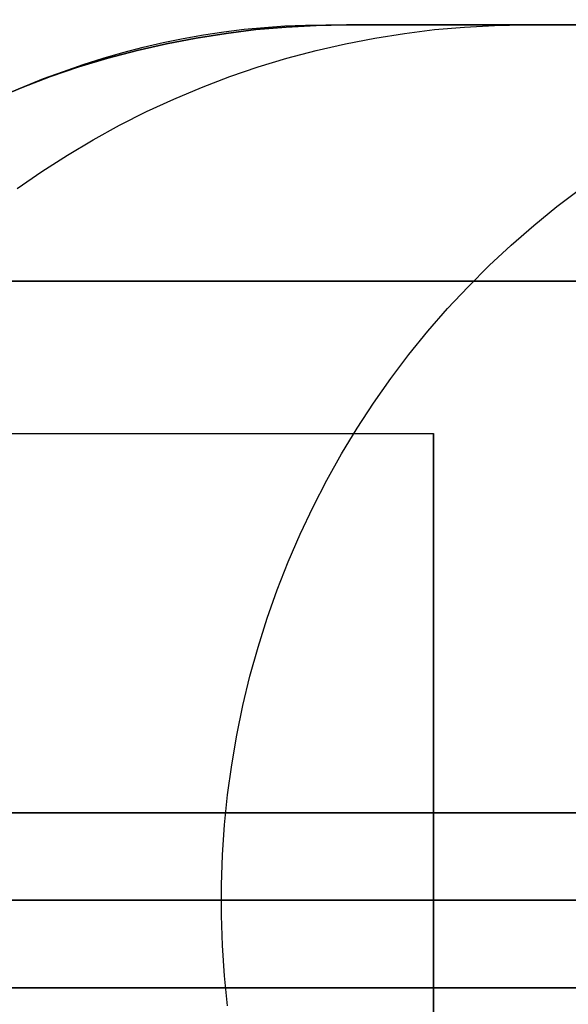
# Model space of a CAD drawing. Extents: x -3378 to 3007, y -425 to 173.
# Tile 134 of 256: x -1845 to -1836, y 72 to 89. Entities that reach past the tile are written whole.
import ezdxf

# ---------------------------------------------------------------- set-up
doc = ezdxf.new("R2010")
doc.units = 0
doc.layers.add('PREDEFINITO', color=7, linetype='CONTINUOUS')

msp = doc.modelspace()

# ---------------------------------------------------------------- linework, layer by layer
at = {"layer": 'PREDEFINITO'}
for p, q in [((-1841.271, 88.921, 2295), (-1840.755, 88.965, 2295)), ((-1840.755, 88.965, 1820), (-1841.271, 88.921, 1820)), ((-1841.271, 88.921, 2057.5), (-1840.755, 88.965, 2057.5)), ((-1840.755, 88.965, 2295), (-1840.238, 88.992, 2295)), ((-1840.238, 88.992, 1820), (-1840.755, 88.965, 1820)), ((-1840.755, 88.965, 2057.5), (-1840.238, 88.992, 2057.5)), ((-1840.238, 88.992, 2295), (-1839.721, 89.001, 2295)), ((-1839.721, 89.001, 1820), (-1840.238, 88.992, 1820)), ((-1840.238, 88.992, 2057.5), (-1839.721, 89.001, 2057.5)), ((-1839.721, 89.001, 2295), (-1835.721, 89.001, 2295)), ((-1839.721, 89.001, 1360.149), (-1835.721, 89.001, 1364.24)), ((-1835.721, 89.001, 1820), (-1839.721, 89.001, 1820)), ((-1839.721, 89.001, 1820), (-1839.721, 89.001, 1360.149)), ((-1839.721, 89.001, 2295), (-1839.721, 89.001, 1820)), ((-1839.721, 89.001, 2057.5), (-1835.721, 89.001, 2057.5)), ((-1838.211, 88.921, 2362.978), (-1837.697, 88.965, 2362.932)), ((-1837.697, 88.965, 2362.932), (-1837.182, 88.992, 2362.885)), ((-1837.182, 88.992, 2362.885), (-1836.667, 89.001, 2362.839)), ((-1836.667, 89.001, 2362.839), (-1832.683, 89.001, 2362.479)), ((-1842.805, 88.68, 2295), (-1842.297, 88.778, 2295)), ((-1842.297, 88.778, 1820), (-1842.805, 88.68, 1820)), ((-1842.805, 88.68, 2057.5), (-1842.297, 88.778, 2057.5)), ((-1842.297, 88.778, 2295), (-1841.785, 88.858, 2295)), ((-1841.785, 88.858, 1820), (-1842.297, 88.778, 1820)), ((-1842.297, 88.778, 2057.5), (-1841.785, 88.858, 2057.5)), ((-1841.785, 88.858, 2295), (-1841.271, 88.921, 2295)), ((-1841.271, 88.921, 1820), (-1841.785, 88.858, 1820)), ((-1841.785, 88.858, 2057.5), (-1841.271, 88.921, 2057.5)), ((-1839.739, 88.68, 2363.116), (-1839.233, 88.778, 2363.07)), ((-1839.233, 88.778, 2363.07), (-1838.723, 88.858, 2363.024)), ((-1838.723, 88.858, 2363.024), (-1838.211, 88.921, 2362.978)), ((-1843.31, 88.565, 2295), (-1842.805, 88.68, 2295)), ((-1842.805, 88.68, 1820), (-1843.31, 88.565, 1820)), ((-1843.31, 88.565, 2057.5), (-1842.805, 88.68, 2057.5)), ((-1840.242, 88.565, 2363.161), (-1839.739, 88.68, 2363.116)), ((-1844.307, 88.283, 2295), (-1843.811, 88.433, 2295)), ((-1843.811, 88.433, 1820), (-1844.307, 88.283, 1820)), ((-1844.307, 88.283, 2057.5), (-1843.811, 88.433, 2057.5)), ((-1843.811, 88.433, 2295), (-1843.31, 88.565, 2295)), ((-1843.31, 88.565, 1820), (-1843.811, 88.433, 1820)), ((-1843.811, 88.433, 2057.5), (-1843.31, 88.565, 2057.5)), ((-1841.234, 88.283, 2363.251), (-1840.74, 88.433, 2363.206)), ((-1840.74, 88.433, 2363.206), (-1840.242, 88.565, 2363.161)), ((-1844.797, 88.116, 2295), (-1844.307, 88.283, 2295)), ((-1844.307, 88.283, 1820), (-1844.797, 88.116, 1820)), ((-1844.797, 88.116, 2057.5), (-1844.307, 88.283, 2057.5)), ((-1841.722, 88.116, 2363.295), (-1841.234, 88.283, 2363.251)), ((-1845.281, 87.932, 2295), (-1844.797, 88.116, 2295)), ((-1844.797, 88.116, 1820), (-1845.281, 87.932, 1820)), ((-1845.281, 87.932, 2057.5), (-1844.797, 88.116, 2057.5)), ((-1842.205, 87.932, 2363.338), (-1841.722, 88.116, 2363.295)), ((-1845.758, 87.732, 2295), (-1845.281, 87.932, 2295)), ((-1845.281, 87.932, 1820), (-1845.758, 87.732, 1820)), ((-1845.758, 87.732, 2057.5), (-1845.281, 87.932, 2057.5)), ((-1842.68, 87.732, 2363.381), (-1842.205, 87.932, 2363.338)), ((-1843.149, 87.516, 2363.423), (-1842.68, 87.732, 2363.381)), ((-1843.609, 87.283, 2363.465), (-1843.149, 87.516, 2363.423)), ((-1844.062, 87.034, 2363.506), (-1843.609, 87.283, 2363.465)), ((-1844.505, 86.77, 2363.546), (-1844.062, 87.034, 2363.506)), ((-1844.94, 86.491, 2363.585), (-1844.505, 86.77, 2363.546)), ((-1845.364, 86.197, 2363.623), (-1844.94, 86.491, 2363.585)), ((-1836.112, 85.888, 2434.049), (-1835.703, 86.197, 2433.973)), ((-1836.51, 85.565, 2434.122), (-1836.112, 85.888, 2434.049)), ((-1836.897, 85.229, 2434.194), (-1836.51, 85.565, 2434.122)), ((-1837.272, 84.879, 2434.263), (-1836.897, 85.229, 2434.194)), ((-1837.635, 84.516, 2434.33), (-1837.272, 84.879, 2434.263)), ((-1837.986, 84.14, 2434.395), (-1837.635, 84.516, 2434.33)), ((-1838.323, 83.753, 2434.458), (-1837.986, 84.14, 2434.395)), ((-1838.648, 83.353, 2434.518), (-1838.323, 83.753, 2434.458)), ((-1838.958, 82.943, 2434.575), (-1838.648, 83.353, 2434.518)), ((-1839.255, 82.522, 2434.63), (-1838.958, 82.943, 2434.575)), ((-1839.537, 82.091, 2434.682), (-1839.255, 82.522, 2434.63)), ((-1839.804, 81.65, 2434.732), (-1839.537, 82.091, 2434.682)), ((-1852.409, 82.001, 1837.917), (-1838.225, 82.001, 1837.917)), ((-1852.409, 82.001, 2262), (-1838.225, 82.001, 2262)), ((-1852.409, 82.001, 1413.834), (-1838.225, 82.001, 1413.834)), ((-1838.225, 82.001, 1837.917), (-1838.225, 66.001, 1837.917)), ((-1838.225, 82.001, 2262), (-1838.225, 66.001, 2262)), ((-1838.225, 82.001, 1413.834), (-1838.225, 66.001, 1413.834)), ((-1840.056, 81.2, 2434.778), (-1839.804, 81.65, 2434.732)), ((-1840.292, 80.742, 2434.822), (-1840.056, 81.2, 2434.778)), ((-1840.513, 80.275, 2434.863), (-1840.292, 80.742, 2434.822)), ((-1840.718, 79.801, 2434.901), (-1840.513, 80.275, 2434.863)), ((-1840.907, 79.32, 2434.936), (-1840.718, 79.801, 2434.901)), ((-1841.079, 78.833, 2434.968), (-1840.907, 79.32, 2434.936)), ((-1841.235, 78.34, 2434.997), (-1841.079, 78.833, 2434.968)), ((-1841.374, 77.842, 2435.022), (-1841.235, 78.34, 2434.997)), ((-1841.496, 77.339, 2435.045), (-1841.374, 77.842, 2435.022)), ((-1841.6, 76.832, 2435.064), (-1841.496, 77.339, 2435.045)), ((-1841.688, 76.322, 2435.08), (-1841.6, 76.832, 2435.064)), ((-1841.758, 75.809, 2435.093), (-1841.688, 76.322, 2435.08)), ((-1841.811, 75.294, 2435.103), (-1841.758, 75.809, 2435.093)), ((-1854.645, 75.501, 2061.458), (-1819.721, 75.501, 2061.458)), ((-1854.645, 75.501, 1614.375), (-1819.721, 75.501, 1614.375)), ((-1819.721, 75.501, 2285), (-1854.645, 75.501, 2285)), ((-1841.846, 74.777, 2435.11), (-1841.811, 75.294, 2435.103)), ((-1841.863, 74.26, 2435.113), (-1841.846, 74.777, 2435.11)), ((-1841.863, 73.742, 2435.113), (-1841.863, 74.26, 2435.113)), ((-1819.721, 74.001, 2286.5), (-1854.721, 74.001, 2286.5)), ((-1819.721, 74.001, 2283.5), (-1854.721, 74.001, 2283.5)), ((-1854.721, 74.001, 2062.958), (-1819.721, 74.001, 2062.958)), ((-1854.721, 74.001, 2059.958), (-1819.721, 74.001, 2059.958)), ((-1854.721, 74.001, 1612.875), (-1819.721, 74.001, 1612.875)), ((-1854.721, 74.001, 1615.875), (-1819.721, 74.001, 1615.875)), ((-1854.721, 74.001, 1829.917), (-1838.225, 74.001, 1829.917)), ((-1854.721, 74.001, 1845.917), (-1838.225, 74.001, 1845.917)), ((-1854.721, 74.001, 2254), (-1838.225, 74.001, 2254)), ((-1854.721, 74.001, 2270), (-1838.225, 74.001, 2270)), ((-1854.721, 74.001, 1405.834), (-1838.225, 74.001, 1405.834)), ((-1854.721, 74.001, 1421.834), (-1838.225, 74.001, 1421.834)), ((-1838.225, 74.001, 1845.917), (-1838.225, 74.001, 1829.917)), ((-1838.225, 74.001, 2270), (-1838.225, 74.001, 2254)), ((-1838.225, 74.001, 1421.834), (-1838.225, 74.001, 1405.834)), ((-1841.846, 73.225, 2435.11), (-1841.863, 73.742, 2435.113)), ((-1841.811, 72.708, 2435.103), (-1841.846, 73.225, 2435.11)), ((-1841.758, 72.193, 2435.093), (-1841.811, 72.708, 2435.103)), ((-1819.721, 72.501, 2285), (-1854.645, 72.501, 2285)), ((-1854.645, 72.501, 2061.458), (-1819.721, 72.501, 2061.458)), ((-1854.645, 72.501, 1614.375), (-1819.721, 72.501, 1614.375))]:
    msp.add_line(p, q, dxfattribs=at)
at = {"layer": 'PREDEFINITO', "extrusion": (1, 1.42109e-14, 1.42109e-14)}
for centre in [(74.001, 1837.917, -1838.225), (74.001, 2262, -1838.225), (74.001, 1413.834, -1838.225)]:
    msp.add_circle(centre, 8, dxfattribs=at)
at = {"layer": 'PREDEFINITO', "extrusion": (0.713764, -0.010753, -0.700303)}
msp.add_arc((34.69, -318.389, -2266.601), 26.59, 325.9716, 0.366, dxfattribs=at)
at = {"layer": 'PREDEFINITO', "extrusion": (7.44517e-15, -1, -5.40148e-16)}
msp.add_arc((-1854.721, 2115, -89.001), 755, 271.138407, 359.999998, dxfattribs=at)
at = {"layer": 'PREDEFINITO', "extrusion": (6.85319e-15, -1, 8.30879e-16)}
msp.add_arc((-1084.72, 2295, -89.001), 755, 91.138411, 179.999994, dxfattribs=at)
at = {"layer": 'PREDEFINITO', "extrusion": (7.56113e-15, -1, 9.24987e-17)}
msp.add_arc((-1854.721, 2115, -84.608), 765.607, 270.328796, 359.999998, dxfattribs=at)
at = {"layer": 'PREDEFINITO', "extrusion": (8.1482e-15, -1, 1.39893e-16)}
msp.add_arc((-1084.72, 2295, -84.608), 765.607, 90.328797, 179.999997, dxfattribs=at)
at = {"layer": 'PREDEFINITO', "extrusion": (7.79029e-15, -1, -4.08028e-16)}
msp.add_arc((-1854.721, 2115, -74.001), 770, 270, 0, dxfattribs=at)
at = {"layer": 'PREDEFINITO', "extrusion": (6.48419e-15, -1, 6.02781e-16)}
msp.add_arc((-1084.721, 2295, -74.001), 770, 90, 180, dxfattribs=at)

doc.saveas('drawing.dxf')
